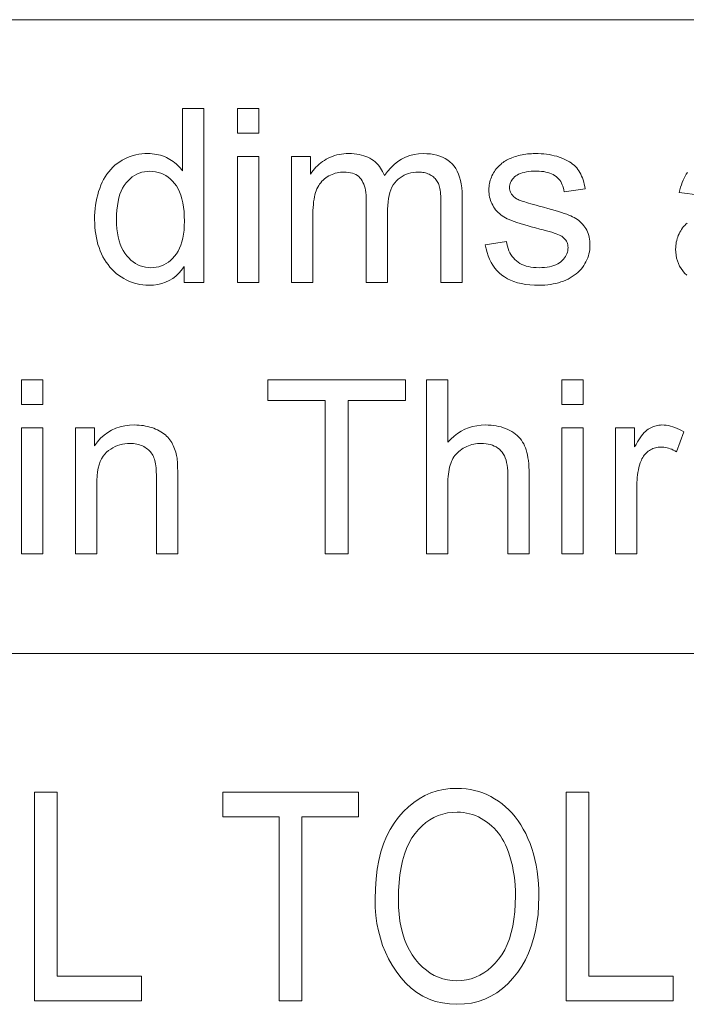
# Model space of a CAD drawing. Extents: x 5 to 415, y 5 to 296.
# Tile 17 of 50: x 306 to 316, y 21 to 36. Entities that reach past the tile are written whole.
import ezdxf

# ---------------------------------------------------------------- set-up
doc = ezdxf.new("R2010")
doc.units = 0

msp = doc.modelspace()

# ---------------------------------------------------------------- linework, layer by layer
at = {"color": 7, "lineweight": 13}
for p, q in [((210, 35.59132), (410, 35.59132)), ((290.188171, 26.481186), (356.239014, 26.481186))]:
    msp.add_line(p, q, dxfattribs=at)
for points in [[(308.575745, 31.814634), (308.575745, 32.043148), (308.539673, 31.991953), (308.500366, 31.946148), (308.457825, 31.905733), (308.412048, 31.870705), (308.363007, 31.841066), (308.31073, 31.816816), (308.255219, 31.797956), (308.196472, 31.784485), (308.134491, 31.776402), (308.069275, 31.773706), (308.026306, 31.7749), (307.984039, 31.778482), (307.942474, 31.784451), (307.901611, 31.792807), (307.86142, 31.803549), (307.82196, 31.816681), (307.783203, 31.832199), (307.745117, 31.850105), (307.707733, 31.870398), (307.671082, 31.89308), (307.635559, 31.9179), (307.601715, 31.944614), (307.569458, 31.973221), (307.538879, 32.003719), (307.509918, 32.036114), (307.482605, 32.070396), (307.456909, 32.106575), (307.432861, 32.14465), (307.410461, 32.184612), (307.389709, 32.226471), (307.370728, 32.269913), (307.35379, 32.314636), (307.338806, 32.360634), (307.325836, 32.407917), (307.31488, 32.456474), (307.305908, 32.506313), (307.29892, 32.55743), (307.293915, 32.609825), (307.290924, 32.663502), (307.289948, 32.718452), (307.290833, 32.772179), (307.293549, 32.824902), (307.298065, 32.876614), (307.304382, 32.927322), (307.312531, 32.977024), (307.322479, 33.025719), (307.334229, 33.07341), (307.347778, 33.12009), (307.363129, 33.165768), (307.38031, 33.210438), (307.399292, 33.253574), (307.420074, 33.294647), (307.442688, 33.333656), (307.467072, 33.370602), (307.493286, 33.405487), (307.521301, 33.438305), (307.551147, 33.469059), (307.582764, 33.497753), (307.616211, 33.52438), (307.651459, 33.548946), (307.688049, 33.571301), (307.725464, 33.591305), (307.763763, 33.608955), (307.802887, 33.624252), (307.842896, 33.637196), (307.883728, 33.647785), (307.925415, 33.656021), (307.967957, 33.661907), (308.011383, 33.665436), (308.055634, 33.666611), (308.088013, 33.66592), (308.119659, 33.663849), (308.150635, 33.660397), (308.180847, 33.655563), (308.210388, 33.649345), (308.239197, 33.64175), (308.267273, 33.632771), (308.294647, 33.62241), (308.321289, 33.610668), (308.347229, 33.597546), (308.372345, 33.583317), (308.396484, 33.568249), (308.419678, 33.552349), (308.441925, 33.53561), (308.463196, 33.518036), (308.483521, 33.499626), (308.502899, 33.480385), (308.521301, 33.460304), (308.538788, 33.439388), (308.555267, 33.417637), (308.555267, 34.314636), (308.860535, 34.314636), (308.860535, 31.814634)], [(309.344849, 33.961632), (309.344849, 34.314636), (309.651794, 34.314636), (309.651794, 33.961632)], [(309.344849, 31.814634), (309.344849, 33.625687), (309.651794, 33.625687), (309.651794, 31.814634)], [(310.119049, 31.814634), (310.119049, 33.625687), (310.393616, 33.625687), (310.393616, 33.371593), (310.411224, 33.397675), (310.429962, 33.422718), (310.449829, 33.44672), (310.470825, 33.469681), (310.49295, 33.491604), (310.516205, 33.512486), (310.540558, 33.532326), (310.566071, 33.551128), (310.592682, 33.56889), (310.620422, 33.585609), (310.649139, 33.601002), (310.678619, 33.614769), (310.708893, 33.626923), (310.739929, 33.637451), (310.771759, 33.646362), (310.804382, 33.653652), (310.837799, 33.659321), (310.871979, 33.663372), (310.906982, 33.665802), (310.942719, 33.666611), (310.982239, 33.665775), (311.020325, 33.663269), (311.056946, 33.659092), (311.092102, 33.653244), (311.125854, 33.645721), (311.158112, 33.636532), (311.188934, 33.625668), (311.218323, 33.613132), (311.246246, 33.598927), (311.272705, 33.583054), (311.297699, 33.565674), (311.321167, 33.546967), (311.34314, 33.526928), (311.363556, 33.505562), (311.382477, 33.482864), (311.399902, 33.458836), (311.415771, 33.433479), (311.430145, 33.406792), (311.442993, 33.378773), (311.454315, 33.349422), (311.498596, 33.409687), (311.545471, 33.463612), (311.59491, 33.511189), (311.646973, 33.552425), (311.701599, 33.587315), (311.75882, 33.615864), (311.818665, 33.638065), (311.881073, 33.653923), (311.946075, 33.663441), (312.013672, 33.666611), (312.066315, 33.665119), (312.116455, 33.660645), (312.164124, 33.653183), (312.20932, 33.642738), (312.251984, 33.629307), (312.292175, 33.612896), (312.329895, 33.593498), (312.365112, 33.571114), (312.397827, 33.54575), (312.42807, 33.517395), (312.455597, 33.485943), (312.480255, 33.451263), (312.501984, 33.413364), (312.520844, 33.372238), (312.536774, 33.327892), (312.549835, 33.280323), (312.559967, 33.22953), (312.56723, 33.175514), (312.571564, 33.118275), (312.573029, 33.057812), (312.573029, 31.814634), (312.267761, 31.814634), (312.267761, 32.955494), (312.267456, 32.991299), (312.266571, 33.025036), (312.265076, 33.056713), (312.263, 33.086327), (312.260315, 33.113876), (312.257019, 33.139362), (312.253143, 33.162785), (312.248657, 33.184143), (312.243591, 33.203438), (312.237915, 33.220673), (312.231476, 33.236557), (312.22403, 33.251812), (312.215637, 33.266434), (312.206268, 33.280426), (312.195923, 33.293785), (312.184601, 33.306519), (312.172333, 33.318615), (312.159058, 33.330086), (312.144836, 33.340923), (312.129639, 33.351128), (312.113678, 33.360523), (312.097168, 33.368931), (312.080109, 33.37635), (312.0625, 33.382778), (312.044373, 33.388218), (312.025665, 33.39267), (312.006439, 33.396133), (311.986664, 33.398605), (311.966339, 33.400089), (311.945465, 33.400581), (311.907898, 33.399311), (311.871643, 33.3955), (311.8367, 33.389149), (311.80304, 33.380257), (311.77066, 33.36882), (311.739594, 33.354847), (311.709808, 33.338329), (311.681335, 33.319271), (311.654144, 33.297676), (311.628265, 33.273537), (311.604309, 33.246601), (311.582825, 33.216614), (311.563904, 33.183571), (311.547516, 33.14748), (311.53363, 33.108334), (311.522278, 33.066135), (311.513428, 33.020885), (311.507111, 32.97258), (311.503326, 32.921227), (311.502075, 32.866817), (311.502075, 31.814634), (311.195129, 31.814634), (311.195129, 32.991306), (311.194366, 33.031212), (311.192108, 33.069069), (311.188354, 33.104881), (311.183105, 33.138645), (311.176361, 33.170364), (311.168091, 33.200035), (311.158356, 33.227661), (311.147095, 33.253242), (311.134338, 33.276775), (311.120087, 33.298264), (311.104126, 33.317703), (311.086243, 33.335098), (311.066467, 33.350445), (311.044769, 33.363747), (311.021179, 33.375004), (310.995667, 33.384212), (310.968231, 33.391373), (310.938904, 33.396488), (310.907654, 33.399559), (310.874512, 33.400581), (310.848785, 33.399899), (310.823456, 33.397854), (310.798523, 33.394444), (310.773987, 33.389668), (310.749817, 33.38353), (310.726044, 33.376026), (310.702667, 33.367157), (310.679688, 33.356926), (310.657104, 33.345329), (310.634918, 33.332371), (310.613525, 33.318096), (310.593353, 33.302559), (310.574371, 33.285763), (310.55661, 33.267704), (310.54007, 33.248383), (310.524719, 33.227798), (310.51059, 33.205956), (310.497681, 33.182846), (310.485962, 33.158478), (310.475464, 33.132847), (310.466064, 33.105427), (310.457672, 33.075684), (310.450256, 33.043625), (310.443817, 33.009247), (310.438385, 32.972546), (310.433929, 32.933529), (310.430481, 32.892193), (310.428009, 32.848537), (310.426514, 32.802559), (310.426025, 32.754265), (310.426025, 31.814634)], [(312.905548, 32.355221), (313.209106, 32.402969), (313.215118, 32.367329), (313.222992, 32.333393), (313.232666, 32.301163), (313.244171, 32.270638), (313.257477, 32.241817), (313.272644, 32.214703), (313.289612, 32.189293), (313.308411, 32.165588), (313.329041, 32.143589), (313.351501, 32.123299), (313.375793, 32.104828), (313.401947, 32.088303), (313.429962, 32.073723), (313.459808, 32.061089), (313.491547, 32.050396), (313.525146, 32.041645), (313.560577, 32.034843), (313.59787, 32.029984), (313.637054, 32.027065), (313.67807, 32.026093), (313.719269, 32.026955), (313.75827, 32.029537), (313.795105, 32.033844), (313.829773, 32.039871), (313.862244, 32.047623), (313.892517, 32.057098), (313.920624, 32.068291), (313.946533, 32.081211), (313.970276, 32.095852), (313.991852, 32.112213), (314.011292, 32.129734), (314.028687, 32.147854), (314.044037, 32.166569), (314.057343, 32.185883), (314.068573, 32.205791), (314.077789, 32.226299), (314.084961, 32.247402), (314.090057, 32.269104), (314.09314, 32.291401), (314.094177, 32.314293), (314.093262, 32.334656), (314.090546, 32.35413), (314.086029, 32.372719), (314.079712, 32.390419), (314.071564, 32.407234), (314.061615, 32.423161), (314.049866, 32.438202), (314.036316, 32.452354), (314.020966, 32.465622), (314.003784, 32.478004), (313.989288, 32.486412), (313.971039, 32.495262), (313.949036, 32.504555), (313.923279, 32.514294), (313.893799, 32.524475), (313.860535, 32.535099), (313.823517, 32.546165), (313.782776, 32.557678), (313.738251, 32.56963), (313.690002, 32.582027), (313.624542, 32.59885), (313.563232, 32.615215), (313.506042, 32.631115), (313.453033, 32.646557), (313.404144, 32.661541), (313.359406, 32.67606), (313.318817, 32.690121), (313.282349, 32.70372), (313.250061, 32.716858), (313.221893, 32.729538), (313.196442, 32.742466), (313.172241, 32.756348), (313.149292, 32.771183), (313.127625, 32.786972), (313.107208, 32.803719), (313.088043, 32.821423), (313.07016, 32.840076), (313.053528, 32.859688), (313.038177, 32.880257), (313.024078, 32.901775), (313.011292, 32.924004), (312.999817, 32.946693), (312.989716, 32.969845), (312.980957, 32.993454), (312.973541, 33.017525), (312.967499, 33.042057), (312.962769, 33.067047), (312.959412, 33.092499), (312.957397, 33.118412), (312.956726, 33.144783), (312.957275, 33.168819), (312.958923, 33.192501), (312.9617, 33.21582), (312.965576, 33.238781), (312.970581, 33.261387), (312.976654, 33.28363), (312.983887, 33.305519), (312.992188, 33.327049), (313.001617, 33.348221), (313.012146, 33.369034), (313.023621, 33.38932), (313.035919, 33.408905), (313.049011, 33.427792), (313.062897, 33.445976), (313.077576, 33.463467), (313.093079, 33.480255), (313.109375, 33.496346), (313.126465, 33.511734), (313.144348, 33.526428), (313.163055, 33.540421), (313.177917, 33.550831), (313.193787, 33.560917), (313.210724, 33.570679), (313.228668, 33.58012), (313.247681, 33.589233), (313.267731, 33.598026), (313.288818, 33.606491), (313.310944, 33.614635), (313.334106, 33.622452), (313.358307, 33.629948), (313.38324, 33.636913), (313.408478, 33.643147), (313.434113, 33.648647), (313.460083, 33.653412), (313.48642, 33.657448), (313.513123, 33.660748), (313.540192, 33.663311), (313.567596, 33.665146), (313.595367, 33.666245), (313.623505, 33.666611), (313.665619, 33.665997), (313.706665, 33.664158), (313.746704, 33.661087), (313.785706, 33.656792), (313.823669, 33.651264), (313.860565, 33.644512), (313.896423, 33.636532), (313.931274, 33.627323), (313.965057, 33.616886), (313.997803, 33.605221), (314.029205, 33.592506), (314.058899, 33.578926), (314.086914, 33.564472), (314.11322, 33.549149), (314.137848, 33.532959), (314.160797, 33.515896), (314.182068, 33.497963), (314.20163, 33.479164), (314.219513, 33.459492), (314.235718, 33.438953), (314.25058, 33.417271), (314.264496, 33.394169), (314.277435, 33.369656), (314.289459, 33.343727), (314.300507, 33.316383), (314.310608, 33.287621), (314.319733, 33.257446), (314.327942, 33.225857), (314.335144, 33.192848), (314.341431, 33.158428), (314.04129, 33.1175), (314.036438, 33.144852), (314.029999, 33.170979), (314.022034, 33.195877), (314.012512, 33.219547), (314.001434, 33.241989), (313.9888, 33.263203), (313.97464, 33.283188), (313.958893, 33.301949), (313.94162, 33.319477), (313.922791, 33.335781), (313.902344, 33.350685), (313.88031, 33.364021), (313.856659, 33.375786), (313.83136, 33.385986), (313.804474, 33.394615), (313.77594, 33.401672), (313.745819, 33.407166), (313.71405, 33.411087), (313.680664, 33.413441), (313.64566, 33.414227), (313.604584, 33.413525), (313.565918, 33.41143), (313.529694, 33.407932), (313.49588, 33.403038), (313.464478, 33.396744), (313.435486, 33.389053), (313.408936, 33.379967), (313.384827, 33.369476), (313.363098, 33.35759), (313.343811, 33.344307), (313.32666, 33.330086), (313.311279, 33.315384), (313.297729, 33.300209), (313.28598, 33.284554), (313.276031, 33.268421), (313.267914, 33.251812), (313.261566, 33.234722), (313.25705, 33.217159), (313.254333, 33.199116), (313.253448, 33.180595), (313.253815, 33.168777), (313.254944, 33.1572), (313.256805, 33.145859), (313.25943, 33.134758), (313.262817, 33.123894), (313.266937, 33.11327), (313.27182, 33.102886), (313.277466, 33.092739), (313.283813, 33.082829), (313.290955, 33.073162), (313.298889, 33.063442), (313.307678, 33.054062), (313.317291, 33.045025), (313.327789, 33.036327), (313.339142, 33.027969), (313.351318, 33.019955), (313.36438, 33.01228), (313.378265, 33.004948), (313.393005, 32.997955), (313.40863, 32.991306), (313.419617, 32.98745), (313.434204, 32.982712), (313.452362, 32.977081), (313.474121, 32.97057), (313.49942, 32.963169), (313.528351, 32.95488), (313.560822, 32.945705), (313.596893, 32.935642), (313.636536, 32.924694), (313.679779, 32.912861), (313.74295, 32.895782), (313.802185, 32.879333), (313.857483, 32.863518), (313.908813, 32.848331), (313.956238, 32.833778), (313.999725, 32.819851), (314.039246, 32.806561), (314.07486, 32.793896), (314.106506, 32.781868), (314.134247, 32.770466), (314.159424, 32.758881), (314.183533, 32.746284), (314.206512, 32.732685), (314.228363, 32.718079), (314.249146, 32.702465), (314.268799, 32.685848), (314.287323, 32.668224), (314.304779, 32.649593), (314.321106, 32.629955), (314.336304, 32.609314), (314.35025, 32.587658), (314.362732, 32.564976), (314.373718, 32.541271), (314.38324, 32.516544), (314.391327, 32.490795), (314.397919, 32.46402), (314.403046, 32.436222), (314.406708, 32.407402), (314.408905, 32.37756), (314.409637, 32.346695), (314.408752, 32.316177), (314.406067, 32.286018), (314.401581, 32.256218), (314.395325, 32.226776), (314.387268, 32.197693), (314.377411, 32.168964), (314.365784, 32.140598), (314.352356, 32.112587), (314.337128, 32.084938), (314.320129, 32.057644), (314.301422, 32.031143), (314.281128, 32.005871), (314.259277, 31.981825), (314.235809, 31.959007), (314.210754, 31.937418), (314.184143, 31.917055), (314.155914, 31.897923), (314.126129, 31.880016), (314.094727, 31.863338), (314.061768, 31.847889), (314.027557, 31.833794), (313.992462, 31.821182), (313.956482, 31.810055), (313.919617, 31.800411), (313.881836, 31.792252), (313.843201, 31.785576), (313.80368, 31.780382), (313.763275, 31.776674), (313.721954, 31.774448), (313.679779, 31.773706), (313.61084, 31.775173), (313.545288, 31.779573), (313.483093, 31.786905), (313.424255, 31.797173), (313.368774, 31.810371), (313.31665, 31.826504), (313.267883, 31.84557), (313.222473, 31.867567), (313.18042, 31.8925), (313.141754, 31.920364), (313.106079, 31.951111), (313.07309, 31.98469), (313.042786, 32.021099), (313.015137, 32.060337), (312.990173, 32.102406), (312.967896, 32.147308), (312.948303, 32.195042), (312.931366, 32.245602), (312.917114, 32.298996)], [(307.605408, 32.718452), (307.606873, 32.650635), (307.611298, 32.586327), (307.618622, 32.525532), (307.628876, 32.46825), (307.64209, 32.414482), (307.658203, 32.364223), (307.677277, 32.317482), (307.69928, 32.274254), (307.724213, 32.234535), (307.752075, 32.19833), (307.781921, 32.165607), (307.812866, 32.136326), (307.844818, 32.110489), (307.877869, 32.0881), (307.911957, 32.069153), (307.947083, 32.053654), (307.983307, 32.041595), (308.020569, 32.032982), (308.058868, 32.027817), (308.098267, 32.026093), (308.137909, 32.02774), (308.176331, 32.032677), (308.213531, 32.040905), (308.249542, 32.052425), (308.284363, 32.067234), (308.317932, 32.085339), (308.350311, 32.106731), (308.38147, 32.131416), (308.411438, 32.159389), (308.440186, 32.190659), (308.466919, 32.2253), (308.490814, 32.263405), (308.511932, 32.304974), (308.530212, 32.350002), (308.545685, 32.398495), (308.55835, 32.450447), (308.568207, 32.505859), (308.575226, 32.564735), (308.579468, 32.627075), (308.580872, 32.692875), (308.579437, 32.765247), (308.575134, 32.833664), (308.567963, 32.898129), (308.557953, 32.958633), (308.545044, 33.015179), (308.529297, 33.067772), (308.510681, 33.116409), (308.489197, 33.161087), (308.464844, 33.201809), (308.437622, 33.238579), (308.408295, 33.271626), (308.377655, 33.301197), (308.345673, 33.327286), (308.312378, 33.349899), (308.27774, 33.369034), (308.24176, 33.384689), (308.204468, 33.396866), (308.165863, 33.405563), (308.125885, 33.410782), (308.084625, 33.412521), (308.044373, 33.410847), (308.005463, 33.405834), (307.967896, 33.39748), (307.931671, 33.38578), (307.89682, 33.370739), (307.863281, 33.352356), (307.831116, 33.330631), (307.800293, 33.305561), (307.770813, 33.277153), (307.742706, 33.245399), (307.716614, 33.210049), (307.693268, 33.170841), (307.672699, 33.127781), (307.654846, 33.080868), (307.63974, 33.030102), (307.62738, 32.975479), (307.617767, 32.917004), (307.610901, 32.854675), (307.606781, 32.78849)], [(306.239441, 30.05986), (306.239441, 30.412861), (306.546417, 30.412861), (306.546417, 30.05986)], [(310.601654, 27.912861), (310.601654, 30.11784), (309.777985, 30.11784), (309.777985, 30.412861), (311.759583, 30.412861), (311.759583, 30.11784), (310.932495, 30.11784), (310.932495, 27.912861)], [(312.059723, 27.912861), (312.059723, 30.412861), (312.366669, 30.412861), (312.366669, 29.515862), (312.410767, 29.563168), (312.457123, 29.605494), (312.505737, 29.642839), (312.55658, 29.675207), (312.60968, 29.702595), (312.665039, 29.725002), (312.722656, 29.742432), (312.782501, 29.754879), (312.844604, 29.762348), (312.908966, 29.764839), (312.948669, 29.764046), (312.987335, 29.761667), (313.024933, 29.757702), (313.061493, 29.752151), (313.096985, 29.745014), (313.131409, 29.736292), (313.164795, 29.725983), (313.197083, 29.714088), (313.228363, 29.700607), (313.258545, 29.685541), (313.287384, 29.669077), (313.314514, 29.651402), (313.339966, 29.632515), (313.363739, 29.612417), (313.385803, 29.59111), (313.406189, 29.56859), (313.424896, 29.544861), (313.441925, 29.51992), (313.457245, 29.493771), (313.470856, 29.466408), (313.483032, 29.43718), (313.493896, 29.405426), (313.503479, 29.371149), (313.51178, 29.334347), (313.518829, 29.295023), (313.524597, 29.253174), (313.529053, 29.208801), (313.532257, 29.161905), (313.53418, 29.112486), (313.534821, 29.060541), (313.534821, 27.912861), (313.227844, 27.912861), (313.227844, 29.060541), (313.226868, 29.105331), (313.223877, 29.147615), (313.218872, 29.187391), (313.211884, 29.224661), (313.202911, 29.259424), (313.191956, 29.291681), (313.178986, 29.32143), (313.164001, 29.348673), (313.147064, 29.373407), (313.128113, 29.395638), (313.10733, 29.415564), (313.0849, 29.433393), (313.060791, 29.449125), (313.035065, 29.462759), (313.00766, 29.474295), (312.978607, 29.483734), (312.947906, 29.491076), (312.915558, 29.496319), (312.881531, 29.499466), (312.845856, 29.500515), (312.818756, 29.499805), (312.791931, 29.497684), (312.765472, 29.494144), (312.739319, 29.489191), (312.713501, 29.482822), (312.687988, 29.475037), (312.662811, 29.465836), (312.637939, 29.455221), (312.613434, 29.44319), (312.589233, 29.429743), (312.565857, 29.415087), (312.543884, 29.399424), (312.523285, 29.382753), (312.504089, 29.365078), (312.486267, 29.346395), (312.469818, 29.326708), (312.454742, 29.306013), (312.441071, 29.284313), (312.428741, 29.261608), (312.417847, 29.237894), (312.408112, 29.212759), (312.399414, 29.18578), (312.391754, 29.15696), (312.385101, 29.126299), (312.379456, 29.093796), (312.374847, 29.05945), (312.371277, 29.023264), (312.368713, 28.985235), (312.367188, 28.945364), (312.366669, 28.903652), (312.366669, 27.912861)], [(314.003784, 30.05986), (314.003784, 30.412861), (314.31073, 30.412861), (314.31073, 30.05986)], [(307.013672, 27.912861), (307.013672, 29.723911), (307.289948, 29.723911), (307.289948, 29.466408), (307.331604, 29.523109), (307.376831, 29.573843), (307.425598, 29.618608), (307.477936, 29.657404), (307.533783, 29.690231), (307.593201, 29.717091), (307.656158, 29.73798), (307.722687, 29.752901), (307.792725, 29.761854), (307.866333, 29.764839), (307.898804, 29.76425), (307.930756, 29.762486), (307.962189, 29.759544), (307.993073, 29.755426), (308.023438, 29.75013), (308.053284, 29.74366), (308.082581, 29.736012), (308.111359, 29.727186), (308.139587, 29.717184), (308.167328, 29.706005), (308.194092, 29.693872), (308.219482, 29.681005), (308.243469, 29.667406), (308.266083, 29.653072), (308.287323, 29.638006), (308.30719, 29.622206), (308.325684, 29.605673), (308.342773, 29.588406), (308.35849, 29.570406), (308.372803, 29.551674), (308.386047, 29.532217), (308.398468, 29.512043), (308.410065, 29.491152), (308.420837, 29.469545), (308.430786, 29.447224), (308.439941, 29.424185), (308.448242, 29.400429), (308.45575, 29.375957), (308.462433, 29.350771), (308.468323, 29.324867), (308.471558, 29.306534), (308.474457, 29.285645), (308.47702, 29.262196), (308.479218, 29.236189), (308.48111, 29.207626), (308.482635, 29.176504), (308.483826, 29.142824), (308.48468, 29.106585), (308.485199, 29.067789), (308.485352, 29.026436), (308.485352, 27.912861), (308.178406, 27.912861), (308.178406, 29.014498), (308.17804, 29.051069), (308.176971, 29.085747), (308.175171, 29.11853), (308.172668, 29.149424), (308.169464, 29.178421), (308.165527, 29.205528), (308.160858, 29.230742), (308.155487, 29.254061), (308.149414, 29.27549), (308.142609, 29.295023), (308.134888, 29.313236), (308.126038, 29.330698), (308.116119, 29.34741), (308.105072, 29.363373), (308.092926, 29.378584), (308.079681, 29.393045), (308.065308, 29.406755), (308.049835, 29.419716), (308.033234, 29.431927), (308.015533, 29.443386), (307.996979, 29.453917), (307.977783, 29.463339), (307.957977, 29.471651), (307.9375, 29.478857), (307.916412, 29.484953), (307.894714, 29.489941), (307.872375, 29.49382), (307.849365, 29.496592), (307.825775, 29.498255), (307.801544, 29.49881), (307.762848, 29.497564), (307.72522, 29.49383), (307.68869, 29.487606), (307.653229, 29.478891), (307.618835, 29.467688), (307.585541, 29.453993), (307.553284, 29.437809), (307.522125, 29.419136), (307.492035, 29.397974), (307.463013, 29.374321), (307.435974, 29.347189), (307.411774, 29.31559), (307.390411, 29.279522), (307.371887, 29.238987), (307.356232, 29.193983), (307.343414, 29.144512), (307.333435, 29.090572), (307.326324, 29.032166), (307.322052, 28.96929), (307.320618, 28.901947), (307.320618, 27.912861)], [(314.774597, 27.912861), (314.774597, 29.723911), (315.050842, 29.723911), (315.050842, 29.449354), (315.071838, 29.486582), (315.092499, 29.521183), (315.112823, 29.553158), (315.132843, 29.582506), (315.152527, 29.609228), (315.171906, 29.633324), (315.190918, 29.654795), (315.209656, 29.673639), (315.228027, 29.689856), (315.246094, 29.703447), (315.264191, 29.715111), (315.282623, 29.725548), (315.301422, 29.734756), (315.320587, 29.742739), (315.340118, 29.749491), (315.359985, 29.755016), (315.380219, 29.759314), (315.400818, 29.762383), (315.421753, 29.764225), (315.443085, 29.764839), (315.474152, 29.763849), (315.505341, 29.760883), (315.536652, 29.755938), (315.568024, 29.749014), (315.599548, 29.740112), (315.631134, 29.729231), (315.662842, 29.716373), (315.694641, 29.701538), (315.726563, 29.684723), (315.758545, 29.66593), (315.652832, 29.381142), (315.63031, 29.393778), (315.607819, 29.405085), (315.585297, 29.41506), (315.562775, 29.423706), (315.540283, 29.431023), (315.517761, 29.437008), (315.495239, 29.441664), (315.472748, 29.444988), (315.450226, 29.446983), (315.427734, 29.447649), (315.407806, 29.447044), (315.388306, 29.445229), (315.369202, 29.442202), (315.350494, 29.437963), (315.332214, 29.432514), (315.314362, 29.425856), (315.296906, 29.417986), (315.279846, 29.408905), (315.263184, 29.398613), (315.246948, 29.38711), (315.231384, 29.374535), (315.216736, 29.361019), (315.203003, 29.346567), (315.190216, 29.331177), (315.178314, 29.314848), (315.167358, 29.297581), (315.157318, 29.279377), (315.148193, 29.260235), (315.139984, 29.240154), (315.13269, 29.219137), (315.122986, 29.186087), (315.114288, 29.152424), (315.106598, 29.118147), (315.099976, 29.083256), (315.09433, 29.047752), (315.089722, 29.011633), (315.086151, 28.974901), (315.083588, 28.937553), (315.082062, 28.899593), (315.081543, 28.861019), (315.081543, 27.912861)], [(306.239441, 27.912861), (306.239441, 29.723911), (306.546417, 29.723911), (306.546417, 27.912861)], [(314.003784, 27.912861), (314.003784, 29.723911), (314.31073, 29.723911), (314.31073, 27.912861)], [(306.426727, 21.488037), (306.426727, 24.488037), (306.752106, 24.488037), (306.752106, 21.842062), (307.963562, 21.842062), (307.963562, 21.488037)], [(309.944458, 21.488037), (309.944458, 24.134012), (309.134094, 24.134012), (309.134094, 24.488037), (311.08432, 24.488037), (311.08432, 24.134012), (310.269836, 24.134012), (310.269836, 21.488037)], [(311.321686, 22.949156), (311.325073, 23.099085), (311.335205, 23.241911), (311.352081, 23.377638), (311.375702, 23.506264), (311.406097, 23.627789), (311.443237, 23.742212), (311.487152, 23.849533), (311.537781, 23.949757), (311.595184, 24.042877), (311.659332, 24.128897), (311.728516, 24.207243), (311.801025, 24.277342), (311.876862, 24.339193), (311.955994, 24.392797), (312.038422, 24.438156), (312.124207, 24.475267), (312.213287, 24.504131), (312.305664, 24.52475), (312.401367, 24.537119), (312.500397, 24.541243), (312.564911, 24.539402), (312.628265, 24.533876), (312.690491, 24.524668), (312.751526, 24.511776), (312.811462, 24.495199), (312.870239, 24.474939), (312.927856, 24.450996), (312.984344, 24.42337), (313.039673, 24.392061), (313.093872, 24.357069), (313.146362, 24.318565), (313.196625, 24.276728), (313.244659, 24.231554), (313.290466, 24.183044), (313.334045, 24.131199), (313.375397, 24.076017), (313.41452, 24.017502), (313.451416, 23.95565), (313.486053, 23.890461), (313.518494, 23.821939), (313.548218, 23.750408), (313.574829, 23.676195), (313.598328, 23.599302), (313.618683, 23.51973), (313.635895, 23.437473), (313.649994, 23.352539), (313.66095, 23.264923), (313.668762, 23.174627), (313.673462, 23.081648), (313.675018, 22.985991), (313.671997, 22.855042), (313.662903, 22.729046), (313.647766, 22.608004), (313.626587, 22.491911), (313.599304, 22.380772), (313.56601, 22.274586), (313.526642, 22.173351), (313.481201, 22.077068), (313.429718, 21.985739), (313.372162, 21.899361), (313.303375, 21.811489), (313.230469, 21.732866), (313.153442, 21.663494), (313.072235, 21.603371), (312.986938, 21.552498), (312.897491, 21.510876), (312.803894, 21.4785), (312.706177, 21.455378), (312.60434, 21.441502), (312.498352, 21.436878), (312.391632, 21.441626), (312.289124, 21.455868), (312.190918, 21.479607), (312.096954, 21.512838), (312.007233, 21.555569), (311.921783, 21.607792), (311.840576, 21.66951), (311.763611, 21.740725), (311.690948, 21.821434), (311.622498, 21.911638), (311.565369, 21.999367), (311.514221, 22.090656), (311.469086, 22.185507), (311.429993, 22.283916), (311.396881, 22.385889), (311.369812, 22.491421), (311.348755, 22.600513), (311.33371, 22.713167), (311.324707, 22.82938)], [(314.067932, 21.488037), (314.067932, 24.488037), (314.393311, 24.488037), (314.393311, 21.842062), (315.604767, 21.842062), (315.604767, 21.488037)], [(311.657288, 22.943016), (311.659729, 22.834589), (311.667084, 22.731134), (311.679291, 22.632652), (311.696411, 22.539143), (311.718445, 22.450605), (311.745331, 22.367041), (311.77713, 22.28845), (311.813812, 22.21483), (311.855377, 22.146185), (311.901825, 22.082512), (311.951813, 22.024384), (312.003876, 21.972376), (312.058044, 21.926485), (312.114349, 21.886713), (312.172729, 21.853062), (312.233215, 21.825527), (312.295837, 21.804111), (312.360565, 21.788815), (312.427368, 21.779636), (312.496307, 21.776577), (312.566772, 21.779667), (312.634949, 21.788937), (312.700775, 21.804388), (312.764313, 21.826017), (312.825531, 21.853828), (312.88443, 21.887819), (312.94101, 21.92799), (312.9953, 21.97434), (313.047272, 22.026871), (313.096924, 22.085581), (313.143005, 22.150288), (313.184235, 22.220806), (313.220612, 22.297136), (313.252136, 22.379278), (313.278809, 22.467232), (313.300629, 22.560997), (313.317596, 22.660574), (313.329712, 22.765963), (313.337006, 22.877163), (313.339417, 22.994177), (313.338165, 23.070711), (313.334442, 23.145609), (313.328186, 23.21887), (313.319458, 23.290493), (313.308228, 23.360479), (313.294495, 23.428829), (313.278259, 23.495541), (313.259521, 23.560616), (313.238312, 23.624054), (313.2146, 23.685854), (313.194397, 23.731581), (313.172241, 23.775444), (313.148132, 23.817448), (313.122101, 23.857588), (313.094116, 23.895864), (313.064178, 23.93228), (313.032318, 23.966833), (312.998505, 23.999523), (312.962738, 24.030354), (312.925018, 24.059319), (312.885986, 24.085953), (312.846252, 24.109783), (312.805786, 24.13081), (312.764587, 24.149033), (312.722687, 24.164452), (312.680084, 24.177069), (312.636749, 24.18688), (312.592712, 24.19389), (312.547943, 24.198095), (312.502441, 24.199497), (312.430084, 24.196426), (312.360321, 24.187218), (312.293152, 24.171871), (312.228577, 24.150383), (312.166595, 24.122757), (312.107208, 24.088991), (312.050446, 24.049088), (311.996246, 24.003044), (311.944672, 23.950861), (311.895691, 23.89254), (311.850403, 23.827791), (311.809875, 23.756332), (311.774109, 23.67816), (311.743134, 23.593275), (311.716888, 23.50168), (311.695435, 23.403372), (311.678741, 23.298351), (311.66684, 23.186619), (311.659668, 23.068174)]]:
    msp.add_lwpolyline(points, close=True, dxfattribs=at)
for points in [[(315.993896, 33.068047), (315.693756, 33.108974), (315.702454, 33.14677), (315.71225, 33.183086), (315.723083, 33.217918), (315.734955, 33.251266), (315.747894, 33.283127), (315.761902, 33.313507), (315.776947, 33.342407), (315.79306, 33.36982), (315.810242, 33.395748)], [(315.801178, 31.919512), (315.770721, 31.949482), (315.743469, 31.981073), (315.719421, 32.014286), (315.698608, 32.049114), (315.680969, 32.085567), (315.666534, 32.123638), (315.655304, 32.16333), (315.647308, 32.204639), (315.642487, 32.247574), (315.6409, 32.292126), (315.641479, 32.318497), (315.643311, 32.34441), (315.646332, 32.369862), (315.650574, 32.394852), (315.656036, 32.419384), (315.662689, 32.443455), (315.670563, 32.467064), (315.679626, 32.490215), (315.689911, 32.512905), (315.701416, 32.535133), (315.713898, 32.556698), (315.727142, 32.577389), (315.741119, 32.597214), (315.755859, 32.616169), (315.771332, 32.634254), (315.787567, 32.65147), (315.804565, 32.667816)]]:
    msp.add_lwpolyline(points, dxfattribs=at)

doc.saveas('drawing.dxf')
